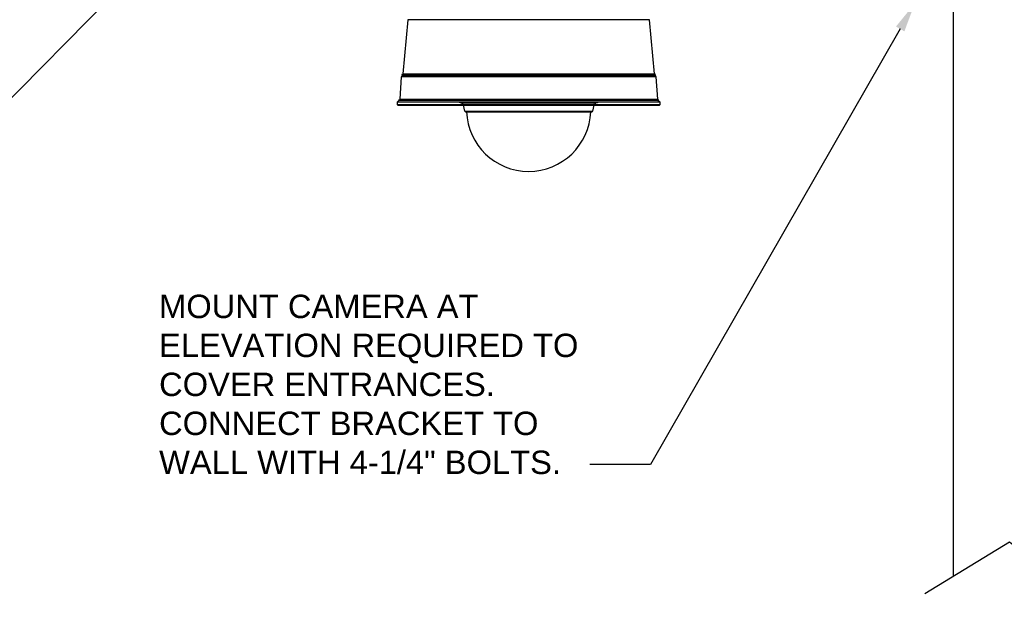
# Model space of a CAD drawing. Header units: inches. Extents: x 19734 to 55198, y -1945 to 10268.
# Tile 21 of 53: x 48658 to 49042, y -524 to -294. Entities that reach past the tile are written whole.
import ezdxf
from ezdxf import colors
from ezdxf.entities.mleader import LeaderData, LeaderLine
from ezdxf.math import Vec2, Vec3

# ---------------------------------------------------------------- set-up
doc = ezdxf.new("R2010")
doc.units = ezdxf.units.IN
doc.header["$MEASUREMENT"] = 0
doc.layers.add('G-ANNO-NOTE', color=7, linetype='Continuous', lineweight=35)
doc.layers.add('G-ANNO-SYMB', color=7, linetype='Continuous', lineweight=30)
doc.styles.add('Arial', font='arial.ttf', dxfattribs={"height": 0.125})

msp = doc.modelspace()

# ---------------------------------------------------------------- linework, layer by layer
at = {"layer": 'G-ANNO-NOTE'}
msp.add_line((50533.10835, 1584.73732), (47858.89296, -1132.85245), dxfattribs=at)
at = {"layer": 'G-ANNO-SYMB'}
msp.add_line((49022.11177, -510.85804), (49022.11177, -26.91004), dxfattribs=at)
for points in [[(48809.15454, -293.87465), (48807.20788, -314.96354), (48905.43343, -314.96354), (48903.48677, -293.87465)], [(48806.55899, -316.1802), (48805.99121, -324.85909), (48906.6501, -324.85909), (48906.08232, -316.1802)], [(48807.04565, -315.36909), (48806.80232, -315.69354), (48905.83899, -315.69354), (48905.59565, -315.36909)], [(48805.82899, -325.18354), (48906.73121, -325.18354), (48907.54232, -325.91354), (48907.46121, -327.04909), (48805.09899, -327.04909), (48805.09899, -325.91354)], [(48883.12788, -326.15687), (48882.39788, -326.4002), (48830.24343, -326.4002), (48829.51343, -326.15687)], [(48881.01899, -329.72576), (48880.77565, -329.72576), (48831.78454, -329.72576), (48831.62232, -329.72576)]]:
    msp.add_lwpolyline(points, close=True, dxfattribs=at)
for points in [[(48806.96454, -315.28798), (48807.12676, -314.96354)], [(48905.43343, -314.96354), (48905.59565, -315.28798)], [(48806.88343, -315.69354), (48806.6401, -316.1802)], [(48906.00121, -316.1802), (48905.75788, -315.69354)], [(48805.09899, -325.91354), (48907.54232, -325.91354)], [(48805.82899, -325.18354), (48805.9101, -324.85909)], [(48829.18899, -325.99465), (48883.45232, -325.99465)], [(48829.51343, -326.15687), (48829.18899, -325.99465)], [(48830.24343, -326.4002), (48830.56788, -326.72465), (48830.81121, -327.1302)], [(48881.74899, -327.1302), (48881.99232, -326.72465), (48882.39788, -326.4002)], [(48883.45232, -325.99465), (48883.12788, -326.15687)], [(48883.53343, -325.91354), (48883.45232, -325.99465)], [(48906.73121, -324.85909), (48906.81232, -325.18354)], [(48805.1801, -327.04909), (48805.26121, -327.1302), (48907.3801, -327.1302), (48907.46121, -327.04909)], [(48831.62232, -329.72576), (48831.37899, -329.48242), (48830.81121, -327.1302), (48836.89454, -327.1302), (48838.92232, -327.1302), (48873.71899, -327.1302), (48881.74899, -327.1302), (48881.18121, -329.48242), (48881.01899, -329.72576)], [(48831.37899, -329.48242), (48831.86565, -329.48242), (48831.94677, -329.48242), (48836.81343, -329.48242), (48838.92232, -329.48242), (48846.46565, -329.48242), (48849.30454, -329.48242), (48859.60565, -329.48242), (48866.09454, -329.48242), (48873.71899, -329.48242), (48875.82788, -329.48242), (48880.69454, -329.48242), (48880.77565, -329.48242), (48881.18121, -329.48242)], [(49010.83815, -517.71981), (49043.92031, -497.5841), (49054.33509, -505.91982), (49049.09493, -479.75978), (49059.5097, -488.0955), (49092.59187, -467.95979)]]:
    msp.add_lwpolyline(points, dxfattribs=at)
msp.add_lwpolyline([(48880.61343, -329.72576), (48832.02788, -329.72576, 0.960962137), (48880.53232, -329.72576)], format="xyb", dxfattribs=at)

# ---------------------------------------------------------------- leaders
at = {"layer": 'G-ANNO-NOTE'}
ml = msp.add_multileader_mtext('Standard', dxfattribs=at)
ml.set_content('MOUNT CAMERA AT ELEVATION REQUIRED TO COVER ENTRANCES.  CONNECT BRACKET TO WALL WITH 4-1/4" BOLTS.', color=256, style='Arial')
ml.set_leader_properties()
ml.build(insert=Vec2(0, 0))
ml.multileader.update_dxf_attribs({"text_right_attachment_type": 3, "dogleg_length": 0.36, "arrow_head_size": 11.5})
ctx = ml.context
ctx.base_point, ctx.char_height, ctx.arrow_head_size, ctx.landing_gap_size, ctx.plane_origin = Vec3(48706.09703, -405.783), 9.125, 11.5, 6, Vec3(48811.86108, -562.77633)
ctx.right_attachment = 3
notes = []
notes.append((ctx, [(0, (1, 1, 0), (48903.80862, -467.42551), (-1, 0), 23.67125, [(0, [(49006.98286, -287.46687)], 0, [])])]))
ctx.mtext.insert, ctx.mtext.width, ctx.mtext.flow_direction = Vec3(48712.09703, -401.1427), 183.6343251, 5
for ctx, leaders in notes:
    for number, flags, end, landing, length, lines in leaders:
        leader = LeaderData()
        leader.index, (leader.has_last_leader_line, leader.has_dogleg_vector, leader.attachment_direction) = number, flags
        leader.last_leader_point, leader.dogleg_vector, leader.dogleg_length = Vec3(end), Vec3(landing), length
        for number, points, colour, breaks in lines:
            line = LeaderLine()
            line.index, line.vertices, line.color, line.breaks = number, Vec3.list(points), colors.encode_raw_color(colour), breaks
            leader.lines.append(line)
        ctx.leaders.append(leader)

doc.saveas('drawing.dxf')
